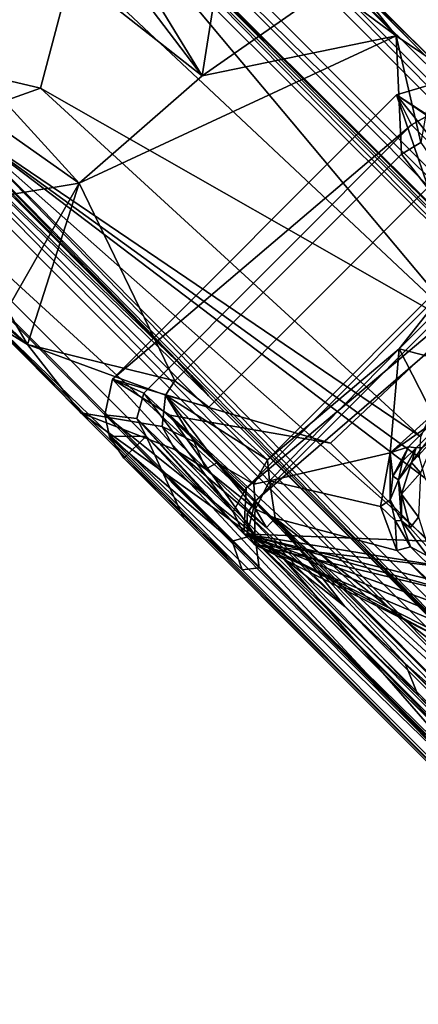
# Model space of a CAD drawing. Header units: millimetres. Extents: x -474 to 3044, y -109 to 1309.
# Tile 74 of 118: x 2813 to 2845, y 42 to 120. Entities that reach past the tile are written whole.
import ezdxf

# ---------------------------------------------------------------- set-up
doc = ezdxf.new("R2010")
doc.units = ezdxf.units.MM
doc.layers.add('Layer 01', color=7, linetype='Continuous', true_color=0x000000)

msp = doc.modelspace()

# ---------------------------------------------------------------- linework, layer by layer
at = {"layer": 'Layer 01'}
for points in [[(2817.563, 107.458, 945.999), (2765.57, 164.423, 946), (2827.391, 116.015, 946)], [(2765.57, 164.423, 946), (2806.051, 143.998, 946), (2827.391, 116.015, 946)], [(2817.563, 107.458, 945.999), (2790.27, 126.71, 946.002), (2765.57, 164.423, 946)], [(2886.408, 73.353, 1025), (2814.404, 145.38, 1024.999), (2807.043, 147.036, 1025), (2877.656, 76.373, 1024.999)], [(2809.056, 143.584, 1024.014), (2877.656, 76.373, 1024.999), (2807.043, 147.036, 1025)], [(2886.408, 73.353, 1025), (2815.822, 145.353, 1024.019), (2814.404, 145.38, 1024.999)], [(2815.822, 145.353, 1024.019), (2887.471, 73.706, 1024.02), (2890.04, 72.728, 959.52), (2837.099, 125.02, 985.781)], [(2887.471, 73.706, 1024.02), (2815.822, 145.353, 1024.019), (2886.408, 73.353, 1025)], [(2806.051, 143.998, 946), (2810.689, 143.254, 946.009), (2827.391, 116.015, 946)], [(2875.983, 76.661, 1024.018), (2809.056, 143.584, 1024.014), (2807.527, 143.565, 962.697), (2873.47, 78.143, 983.083)], [(2874.017, 77.483, 978.591), (2873.47, 78.143, 983.083), (2807.527, 143.565, 962.697)], [(2874.017, 77.483, 978.591), (2807.527, 143.565, 962.697), (2818.507, 132.567, 961.974)], [(2875.983, 76.661, 1024.018), (2877.656, 76.373, 1024.999), (2809.056, 143.584, 1024.014)], [(2827.391, 116.015, 946), (2810.689, 143.254, 946.009), (2829.418, 128.962, 946.009)], [(2803.168, 141.944, 961), (2789.097, 131.176, 960.999), (2802.603, 117.821, 960.997), (2817.237, 132.43, 960.996)], [(2822.656, 140.168, 957.22), (2890.04, 72.728, 959.52), (2837.194, 125.655, 956.139)], [(2822.656, 140.168, 957.22), (2837.099, 125.02, 985.781), (2890.04, 72.728, 959.52)], [(2818.507, 132.567, 961.974), (2817.741, 132.949, 961.242), (2875.149, 75.696, 978.418)], [(2819.832, 129.886, 961.763), (2860.837, 89.147, 974.047), (2817.741, 132.949, 961.242)], [(2875.149, 75.696, 978.418), (2817.741, 132.949, 961.242), (2860.837, 89.147, 974.047)], [(2874.017, 77.483, 978.591), (2818.507, 132.567, 961.974), (2875.149, 75.696, 978.418)], [(2802.603, 117.821, 960.997), (2817.139, 125.1, 962.077), (2817.237, 132.43, 960.996)], [(2817.139, 125.1, 962.077), (2848.525, 95.655, 971.22), (2819.832, 129.886, 961.763)], [(2819.832, 129.886, 961.763), (2848.525, 95.655, 971.22), (2860.837, 89.147, 974.047)], [(2829.418, 128.962, 946.009), (2837.56, 123.137, 946.012), (2827.391, 116.015, 946)], [(2858.235, 57.711, 1025), (2789.765, 127.595, 1024.018), (2788.538, 127.404, 1025)], [(2790.951, 119.29, 1025), (2858.235, 57.711, 1025), (2788.538, 127.404, 1025)], [(2825.367, 93.298, 972.266), (2808.246, 110.45, 971.016), (2789.765, 127.595, 1024.018)], [(2827.88, 90.54, 981.99), (2825.367, 93.298, 972.266), (2789.765, 127.595, 1024.018)], [(2789.765, 127.595, 1024.018), (2857.406, 59.953, 1024.018), (2856.333, 62.055, 983.224), (2827.88, 90.54, 981.99)], [(2857.406, 59.953, 1024.018), (2789.765, 127.595, 1024.018), (2858.235, 57.711, 1025)], [(2806.021, 105.571, 945.991), (2790.27, 126.71, 946.002), (2817.563, 107.458, 945.999)], [(2837.194, 125.655, 956.139), (2890.04, 72.728, 959.52), (2845.96, 117.11, 946.013)], [(2838.842, 124.191, 947.676), (2837.194, 125.655, 956.139), (2845.96, 117.11, 946.013)], [(2817.139, 125.1, 962.077), (2802.603, 117.821, 960.997), (2814.488, 115.047, 963.19)], [(2817.139, 125.1, 962.077), (2814.488, 115.047, 963.19), (2848.525, 95.655, 971.22)], [(2838.42, 123.694, 946.388), (2838.842, 124.191, 947.676), (2842.844, 119.2, 946.004)], [(2842.844, 119.2, 946.004), (2838.842, 124.191, 947.676), (2845.96, 117.11, 946.013)], [(2827.391, 116.015, 946), (2837.56, 123.137, 946.012), (2842.844, 119.2, 946.004)], [(2837.56, 123.137, 946.012), (2838.42, 123.694, 946.388), (2842.844, 119.2, 946.004)], [(2790.099, 118.727, 1024.018), (2860.838, 47.986, 1024.019), (2862.064, 48.174, 1025), (2790.951, 119.29, 1025)], [(2790.951, 119.29, 1025), (2862.064, 48.174, 1025), (2858.235, 57.711, 1025)], [(2817.563, 107.458, 945.999), (2827.391, 116.015, 946), (2842.844, 119.2, 946.004)], [(2842.844, 119.2, 946.004), (2843.267, 109.778, 946), (2825.213, 91.72, 946), (2817.563, 107.458, 945.999)], [(2845.96, 117.11, 946.013), (2844.803, 110.702, 946), (2842.844, 119.2, 946.004)], [(2842.844, 119.2, 946.004), (2844.803, 110.702, 946), (2843.267, 109.778, 946)], [(2849.753, 58.678, 1008.053), (2790.099, 118.727, 1024.018), (2810.139, 96.969, 954.447)], [(2790.099, 118.727, 1024.018), (2849.753, 58.678, 1008.053), (2860.838, 47.986, 1024.019)], [(2802.603, 117.821, 960.997), (2807.478, 112.528, 962.514), (2814.488, 115.047, 963.19)], [(2807.478, 112.528, 962.514), (2801.892, 117.417, 961.227), (2855.947, 62.583, 977.945)], [(2826.565, 92.169, 969.469), (2801.892, 117.417, 961.227), (2811.669, 107.181, 964.938)], [(2801.892, 117.417, 961.227), (2826.565, 92.169, 969.469), (2855.947, 62.583, 977.945)], [(2845.352, 112.833, 945.986), (2845.836, 115.371, 945.977), (2842.862, 114.5, 945.994)], [(2845.836, 115.371, 945.977), (2847.398, 111.55, 922.948), (2842.862, 114.5, 945.994)], [(2844.824, 87.264, 971.925), (2814.488, 115.047, 963.19), (2807.478, 112.528, 962.514)], [(2844.824, 87.264, 971.925), (2848.525, 95.655, 971.22), (2814.488, 115.047, 963.19)], [(2820.243, 91.874, 945.995), (2844.081, 112.111, 945.994), (2842.862, 114.5, 945.994)], [(2820.243, 91.874, 945.995), (2842.862, 114.5, 945.994), (2848.77, 97.287, 869.066), (2837.607, 86.758, 871.174)], [(2842.862, 114.5, 945.994), (2844.081, 112.111, 945.994), (2845.352, 112.833, 945.986)], [(2847.598, 108.602, 910.605), (2848.77, 97.287, 869.066), (2842.862, 114.5, 945.994)], [(2847.398, 111.55, 922.948), (2847.598, 108.602, 910.605), (2842.862, 114.5, 945.994)], [(2807.478, 112.528, 962.514), (2858.821, 60.837, 978.002), (2853.169, 72.226, 975.44)], [(2807.478, 112.528, 962.514), (2853.169, 72.226, 975.44), (2845.151, 83.991, 972.465)], [(2844.703, 85.621, 972.154), (2807.478, 112.528, 962.514), (2845.151, 83.991, 972.465)], [(2844.824, 87.264, 971.925), (2807.478, 112.528, 962.514), (2844.703, 85.621, 972.154)], [(2858.821, 60.837, 978.002), (2807.478, 112.528, 962.514), (2855.947, 62.583, 977.945)], [(2844.081, 112.111, 945.994), (2820.243, 91.874, 945.995), (2822.733, 90.762, 945.991)], [(2822.733, 90.762, 945.991), (2830.885, 83.196, 893.695), (2851.896, 104.207, 893.697), (2844.081, 112.111, 945.994)], [(2845.352, 112.833, 945.986), (2844.081, 112.111, 945.994), (2851.896, 104.207, 893.697)], [(2847.375, 106.981, 924.251), (2845.335, 107.092, 930.207), (2843.267, 109.778, 946), (2844.803, 110.702, 946)], [(2825.367, 93.298, 972.266), (2811.669, 107.181, 964.938), (2808.246, 110.45, 971.016)], [(2845.335, 107.092, 930.207), (2827.905, 89.625, 930.08), (2825.213, 91.72, 946), (2843.267, 109.778, 946)], [(2817.563, 107.458, 945.999), (2811.839, 97.411, 945.989), (2806.021, 105.571, 945.991)], [(2813.454, 94.633, 946.002), (2811.839, 97.411, 945.989), (2817.563, 107.458, 945.999)], [(2817.563, 107.458, 945.999), (2825.213, 91.72, 946), (2813.454, 94.633, 946.002)], [(2826.565, 92.169, 969.469), (2811.669, 107.181, 964.938), (2825.367, 93.298, 972.266)], [(2832.583, 85.441, 900.59), (2827.905, 89.625, 930.08), (2845.335, 107.092, 930.207), (2849.376, 102.233, 900.591)], [(2807.207, 99.736, 948.541), (2803.796, 103.616, 947.975), (2813.454, 94.633, 946.002)], [(2813.454, 94.633, 946.002), (2803.796, 103.616, 947.975), (2811.839, 97.411, 945.989)], [(2855.711, 104.041, 894.294), (2830.885, 83.196, 893.695), (2830.691, 79.559, 894.213), (2858.215, 78.469, 898.513)], [(2851.896, 104.207, 893.697), (2830.885, 83.196, 893.695), (2855.711, 104.041, 894.294)], [(2856.316, 103.433, 888.342), (2857.412, 75.622, 892.687), (2831.546, 78.705, 888.336), (2831.618, 82.161, 887.827)], [(2856.316, 103.433, 888.342), (2831.618, 82.161, 887.827), (2852.828, 103.37, 887.827)], [(2852.258, 61.558, 750.631), (2852.828, 103.37, 887.827), (2831.618, 82.161, 887.827)], [(2843.095, 94.272, 899.814), (2832.583, 85.441, 900.59), (2849.376, 102.233, 900.591)], [(2850.729, 101.884, 899.817), (2843.095, 94.272, 899.814), (2849.376, 102.233, 900.591)], [(2849.145, 92.709, 900.958), (2843.095, 94.272, 899.814), (2850.729, 101.884, 899.817)], [(2813.454, 94.633, 946.002), (2810.531, 96.395, 947.681), (2807.207, 99.736, 948.541)], [(2848.77, 97.287, 869.066), (2957.655, -33.494, 71.773), (2837.607, 86.758, 871.174)], [(2861.598, 46.53, 995.768), (2849.753, 58.678, 1008.053), (2810.139, 96.969, 954.447), (2864.643, 42.256, 946)], [(2810.139, 96.969, 954.447), (2817.71, 89.189, 946.001), (2864.643, 42.256, 946)], [(2810.531, 96.395, 947.681), (2817.71, 89.189, 946.001), (2810.139, 96.969, 954.447)], [(2813.454, 94.633, 946.002), (2817.71, 89.189, 946.001), (2810.531, 96.395, 947.681)], [(2813.454, 94.633, 946.002), (2824.458, 90.601, 945.997), (2824.192, 88.091, 946), (2817.71, 89.189, 946.001)], [(2824.458, 90.601, 945.997), (2813.454, 94.633, 946.002), (2825.213, 91.72, 946)], [(2843.095, 94.272, 899.814), (2832.741, 83.772, 899.837), (2832.583, 85.441, 900.59)], [(2842.359, 86.009, 900.945), (2832.741, 83.772, 899.837), (2843.095, 94.272, 899.814)], [(2843.095, 94.272, 899.814), (2845.764, 89.045, 901.018), (2842.359, 86.009, 900.945)], [(2845.764, 89.045, 901.018), (2843.095, 94.272, 899.814), (2849.145, 92.709, 900.958)], [(2827.88, 90.54, 981.99), (2826.565, 92.169, 969.469), (2825.367, 93.298, 972.266)], [(2831.571, 79.481, 868.919), (2819.62, 89.023, 945.99), (2820.243, 91.874, 945.995)], [(2822.176, 88.719, 945.98), (2822.733, 90.762, 945.991), (2820.243, 91.874, 945.995), (2819.62, 89.023, 945.99)], [(2831.571, 79.481, 868.919), (2820.243, 91.874, 945.995), (2824.812, 88.992, 921.167)], [(2824.812, 88.992, 921.167), (2820.243, 91.874, 945.995), (2837.607, 86.758, 871.174)], [(2826.565, 92.169, 969.469), (2827.88, 90.54, 981.99), (2855.947, 62.583, 977.945)], [(2825.213, 91.72, 946), (2827.905, 89.625, 930.08), (2824.458, 90.601, 945.997)], [(2822.733, 90.762, 945.991), (2822.176, 88.719, 945.98), (2829.862, 81.29, 893.889)], [(2829.862, 81.29, 893.889), (2830.885, 83.196, 893.695), (2822.733, 90.762, 945.991)], [(2824.192, 88.091, 946), (2824.458, 90.601, 945.997), (2826.75, 86.877, 929.855)], [(2824.458, 90.601, 945.997), (2828.545, 85.189, 918.953), (2826.75, 86.877, 929.855)], [(2828.545, 85.189, 918.953), (2824.458, 90.601, 945.997), (2831.512, 83.501, 900.685)], [(2832.583, 85.441, 900.59), (2831.512, 83.501, 900.685), (2824.458, 90.601, 945.997)], [(2824.458, 90.601, 945.997), (2827.905, 89.625, 930.08), (2832.583, 85.441, 900.59)], [(2856.333, 62.055, 983.224), (2855.947, 62.583, 977.945), (2827.88, 90.54, 981.99)], [(2864.643, 42.256, 946), (2817.71, 89.189, 946.001), (2833.741, 77.72, 946)], [(2817.71, 89.189, 946.001), (2825.203, 86.256, 945.999), (2833.741, 77.72, 946)], [(2817.71, 89.189, 946.001), (2824.192, 88.091, 946), (2825.203, 86.256, 945.999)], [(2829.778, 78.975, 878.487), (2819.994, 87.287, 945.988), (2819.62, 89.023, 945.99)], [(2831.571, 79.481, 868.919), (2829.778, 78.975, 878.487), (2819.62, 89.023, 945.99)], [(2819.62, 89.023, 945.99), (2819.994, 87.287, 945.988), (2822.917, 87.334, 945.996), (2822.176, 88.719, 945.98)], [(2829.862, 81.29, 893.889), (2822.176, 88.719, 945.98), (2830.691, 79.559, 894.213)], [(2830.691, 79.559, 894.213), (2822.176, 88.719, 945.98), (2828.426, 81.825, 909.637)], [(2822.176, 88.719, 945.98), (2822.917, 87.334, 945.996), (2828.426, 81.825, 909.637)], [(2944.43, -33.391, 117.997), (2831.571, 79.481, 868.919), (2824.812, 88.992, 921.167)], [(2944.43, -33.391, 117.997), (2824.812, 88.992, 921.167), (2956.601, -42.818, 44.267)], [(2956.601, -42.818, 44.267), (2824.812, 88.992, 921.167), (2957.655, -33.494, 71.773)], [(2957.655, -33.494, 71.773), (2824.812, 88.992, 921.167), (2837.607, 86.758, 871.174)], [(2845.594, 88.255, 901.911), (2842.359, 86.009, 900.945), (2845.764, 89.045, 901.018)], [(2826.75, 86.877, 929.855), (2827.685, 84.692, 926.35), (2824.192, 88.091, 946)], [(2824.192, 88.091, 946), (2827.685, 84.692, 926.35), (2825.203, 86.256, 945.999)], [(2843.817, 86.469, 901.896), (2842.359, 86.009, 900.945), (2845.594, 88.255, 901.911)], [(2843.817, 86.469, 901.896), (2845.594, 88.255, 901.911), (2846.439, 88.368, 922.135), (2844.43, 86.399, 920.951)], [(2844.43, 86.399, 920.951), (2846.439, 88.368, 922.135), (2844.919, 86.419, 934.336)], [(2819.994, 87.287, 945.988), (2821.141, 85.576, 945.989), (2822.917, 87.334, 945.996)], [(2829.778, 78.975, 878.487), (2830.558, 76.683, 876.064), (2819.994, 87.287, 945.988)], [(2821.141, 85.576, 945.989), (2819.994, 87.287, 945.988), (2830.558, 76.683, 876.064)], [(2822.917, 87.334, 945.996), (2821.141, 85.576, 945.989), (2825.886, 80.83, 945.996)], [(2822.917, 87.334, 945.996), (2825.886, 80.83, 945.996), (2870.399, 36.317, 945.996)], [(2873.353, 36.896, 945.996), (2822.917, 87.334, 945.996), (2870.399, 36.317, 945.996)], [(2873.353, 36.896, 945.996), (2861.183, 49.068, 925.642), (2822.917, 87.334, 945.996)], [(2861.183, 49.068, 925.642), (2840.554, 69.697, 911.308), (2822.917, 87.334, 945.996)], [(2828.426, 81.825, 909.637), (2822.917, 87.334, 945.996), (2840.554, 69.697, 911.308)], [(2844.072, 85.221, 939.937), (2844.919, 86.419, 934.336), (2845.948, 87.187, 940.409)], [(2844.79, 84.403, 941.006), (2844.072, 85.221, 939.937), (2845.948, 87.187, 940.409)], [(2832.508, 80.051, 901.382), (2825.203, 86.256, 945.999), (2827.685, 84.692, 926.35)], [(2825.203, 86.256, 945.999), (2832.508, 80.051, 901.382), (2838.742, 73.773, 903.246), (2833.741, 77.72, 946)], [(2828.545, 85.189, 918.953), (2827.685, 84.692, 926.35), (2826.75, 86.877, 929.855)], [(2842.359, 86.009, 900.945), (2843.817, 86.469, 901.896), (2842.589, 84.133, 902.08)], [(2843.817, 86.469, 901.896), (2843.34, 85.348, 911.195), (2842.589, 84.133, 902.08)], [(2843.022, 83.843, 920.951), (2844.43, 86.399, 920.951), (2844.072, 85.221, 939.937)], [(2844.43, 86.399, 920.951), (2843.022, 83.843, 920.951), (2843.34, 85.348, 911.195)], [(2843.34, 85.348, 911.195), (2843.817, 86.469, 901.896), (2844.43, 86.399, 920.951)], [(2844.43, 86.399, 920.951), (2844.919, 86.419, 934.336), (2844.072, 85.221, 939.937)], [(2962.078, -54.847, 1.009), (2958.121, -51.403, 34.41), (2821.141, 85.576, 945.989), (2830.558, 76.683, 876.064)], [(2821.141, 85.576, 945.989), (2958.121, -51.403, 34.41), (2908.483, -1.767, 392.718)], [(2821.141, 85.576, 945.989), (2908.483, -1.767, 392.718), (2825.886, 80.83, 945.996)], [(2842.359, 86.009, 900.945), (2841.6, 81.722, 901.476), (2832.741, 83.772, 899.837)], [(2841.6, 81.722, 901.476), (2842.359, 86.009, 900.945), (2842.374, 82.251, 902.402)], [(2842.359, 86.009, 900.945), (2842.589, 84.133, 902.08), (2842.374, 82.251, 902.402)], [(2827.685, 84.692, 926.35), (2828.545, 85.189, 918.953), (2831.636, 81.512, 901.066)], [(2831.636, 81.512, 901.066), (2832.508, 80.051, 901.382), (2827.685, 84.692, 926.35)], [(2828.545, 85.189, 918.953), (2831.512, 83.501, 900.685), (2831.636, 81.512, 901.066)], [(2832.741, 83.772, 899.837), (2831.512, 83.501, 900.685), (2832.583, 85.441, 900.59)], [(2843.022, 83.843, 920.951), (2842.589, 84.133, 902.08), (2843.34, 85.348, 911.195)], [(2844.072, 85.221, 939.937), (2843.259, 82.699, 939.947), (2843.022, 83.843, 920.951)], [(2844.79, 84.403, 941.006), (2843.259, 82.699, 939.947), (2844.072, 85.221, 939.937)], [(2842.374, 82.251, 902.402), (2842.589, 84.133, 902.08), (2843.022, 83.843, 920.951)], [(2844.79, 84.403, 941.006), (2844.62, 80.875, 941), (2843.259, 82.699, 939.947)], [(2829.862, 81.29, 893.889), (2830.691, 79.559, 894.213), (2830.885, 83.196, 893.695)], [(2832.741, 83.772, 899.837), (2831.636, 81.512, 901.066), (2831.512, 83.501, 900.685)], [(2832.741, 83.772, 899.837), (2833.195, 80.787, 900.353), (2831.636, 81.512, 901.066)], [(2842.908, 78.23, 902.198), (2833.195, 80.787, 900.353), (2832.741, 83.772, 899.837), (2841.6, 81.722, 901.476)], [(2843.022, 83.843, 920.951), (2843.259, 80.591, 920.951), (2842.374, 82.251, 902.402)], [(2843.259, 80.591, 920.951), (2843.022, 83.843, 920.951), (2843.259, 82.699, 939.947)], [(2843.259, 82.699, 939.947), (2843.96, 80.037, 939.917), (2843.259, 80.591, 920.951)], [(2844.62, 80.875, 941), (2843.96, 80.037, 939.917), (2843.259, 82.699, 939.947)], [(2828.426, 81.825, 909.637), (2840.554, 69.697, 911.308), (2830.691, 79.559, 894.213)], [(2831.618, 82.161, 887.827), (2830.983, 79.595, 888.092), (2830.968, 81.152, 887.796)], [(2843.572, 69.232, 805.435), (2831.618, 82.161, 887.827), (2830.968, 81.152, 887.796)], [(2831.618, 82.161, 887.827), (2831.546, 78.705, 888.336), (2830.983, 79.595, 888.092)], [(2843.572, 69.232, 805.435), (2852.258, 61.558, 750.631), (2831.618, 82.161, 887.827)], [(2841.6, 81.722, 901.476), (2842.374, 82.251, 902.402), (2842.768, 80.61, 902.722)], [(2842.908, 78.23, 902.198), (2841.6, 81.722, 901.476), (2842.768, 80.61, 902.722)], [(2843.259, 80.591, 920.951), (2842.768, 80.61, 902.722), (2842.374, 82.251, 902.402)], [(2908.483, -1.767, 392.718), (2870.399, 36.317, 945.996), (2825.886, 80.83, 945.996)], [(2844.607, 66.685, 796.638), (2830.968, 81.152, 887.796), (2830.983, 79.595, 888.092)], [(2844.607, 66.685, 796.638), (2843.572, 69.232, 805.435), (2830.968, 81.152, 887.796)], [(2832.508, 80.051, 901.382), (2831.636, 81.512, 901.066), (2833.195, 80.787, 900.353)], [(2838.742, 73.773, 903.246), (2832.508, 80.051, 901.382), (2833.195, 80.787, 900.353)], [(2833.195, 80.787, 900.353), (2867.941, 53.507, 909.675), (2865.018, 48.722, 909.956)], [(2867.941, 53.507, 909.675), (2833.195, 80.787, 900.353), (2842.908, 78.23, 902.198)], [(2838.742, 73.773, 903.246), (2833.195, 80.787, 900.353), (2865.018, 48.722, 909.956)], [(2845.417, 78.387, 940.021), (2843.96, 80.037, 939.917), (2844.62, 80.875, 941)], [(2843.998, 78.525, 903.32), (2842.768, 80.61, 902.722), (2843.259, 80.591, 920.951)], [(2843.998, 78.525, 903.32), (2842.908, 78.23, 902.198), (2842.768, 80.61, 902.722)], [(2845.368, 77.763, 920.815), (2843.259, 80.591, 920.951), (2843.96, 80.037, 939.917), (2845.417, 78.387, 940.021)], [(2843.259, 80.591, 920.951), (2845.368, 77.763, 920.815), (2843.998, 78.525, 903.32)], [(2831.571, 79.481, 868.919), (2831.921, 76.844, 864.236), (2829.778, 78.975, 878.487)], [(2840.554, 69.697, 911.308), (2861.183, 49.068, 925.642), (2830.691, 79.559, 894.213)], [(2879.149, 31.102, 908.779), (2830.691, 79.559, 894.213), (2861.183, 49.068, 925.642)], [(2858.97, 71.759, 899.635), (2830.691, 79.559, 894.213), (2875.109, 63.538, 903.297)], [(2830.691, 79.559, 894.213), (2872.474, 62.29, 903.082), (2875.109, 63.538, 903.297)], [(2879.149, 31.102, 908.779), (2874.115, 56.583, 904.193), (2830.691, 79.559, 894.213)], [(2830.691, 79.559, 894.213), (2856.903, 73.12, 899.121), (2856.307, 75.345, 898.693)], [(2830.691, 79.559, 894.213), (2856.307, 75.345, 898.693), (2858.215, 78.469, 898.513)], [(2858.97, 71.759, 899.635), (2856.903, 73.12, 899.121), (2830.691, 79.559, 894.213)], [(2871.457, 58.759, 903.462), (2872.474, 62.29, 903.082), (2830.691, 79.559, 894.213)], [(2874.115, 56.583, 904.193), (2871.457, 58.759, 903.462), (2830.691, 79.559, 894.213)], [(2844.607, 66.685, 796.638), (2830.983, 79.595, 888.092), (2857.41, 53.176, 712.521)], [(2830.983, 79.595, 888.092), (2831.546, 78.705, 888.336), (2856.428, 53.881, 721.094)], [(2856.428, 53.881, 721.094), (2857.41, 53.176, 712.521), (2830.983, 79.595, 888.092)], [(2944.43, -33.391, 117.997), (2831.921, 76.844, 864.236), (2831.571, 79.481, 868.919)], [(2831.921, 76.844, 864.236), (2830.558, 76.683, 876.064), (2829.778, 78.975, 878.487)], [(2857.648, 72.41, 893.205), (2873.03, 61.139, 897.211), (2831.546, 78.705, 888.336)], [(2873.03, 61.139, 897.211), (2872.364, 58.213, 897.55), (2831.546, 78.705, 888.336)], [(2872.364, 58.213, 897.55), (2879.999, 30.252, 902.901), (2831.546, 78.705, 888.336)], [(2831.546, 78.705, 888.336), (2857.412, 75.622, 892.687), (2857.648, 72.41, 893.205)], [(2831.546, 78.705, 888.336), (2879.999, 30.252, 902.901), (2908.786, 1.466, 543.035)], [(2890.291, 19.961, 497.986), (2831.546, 78.705, 888.336), (2908.786, 1.466, 543.035)], [(2890.291, 19.961, 497.986), (2856.428, 53.881, 721.094), (2831.546, 78.705, 888.336)], [(2842.908, 78.23, 902.198), (2843.998, 78.525, 903.32), (2871.587, 51.299, 911.506)], [(2843.998, 78.525, 903.32), (2845.368, 77.763, 920.815), (2871.587, 51.299, 911.506)], [(2862.164, 49.296, 946), (2864.643, 42.256, 946), (2833.741, 77.72, 946)], [(2862.164, 49.296, 946), (2833.741, 77.72, 946), (2838.742, 73.773, 903.246), (2872.749, 39.511, 913.508)], [(2871.587, 51.299, 911.506), (2867.941, 53.507, 909.675), (2842.908, 78.23, 902.198)], [(2831.921, 76.844, 864.236), (2962.078, -54.847, 1.009), (2830.558, 76.683, 876.064)], [(2961.664, -52.886, 1.001), (2962.078, -54.847, 1.009), (2831.921, 76.844, 864.236)], [(2944.43, -33.391, 117.997), (2961.664, -52.886, 1.001), (2831.921, 76.844, 864.236)], [(2872.749, 39.511, 913.508), (2838.742, 73.773, 903.246), (2865.018, 48.722, 909.956)], [(2864.343, 47.982, 666.332), (2962.011, -49.376, 17.034), (2843.572, 69.232, 805.435)], [(2864.343, 47.982, 666.332), (2843.572, 69.232, 805.435), (2844.607, 66.685, 796.638)], [(2935.285, -21.465, 198.236), (2843.572, 69.232, 805.435), (2962.011, -49.376, 17.034)], [(2843.572, 69.232, 805.435), (2935.285, -21.465, 198.236), (2852.258, 61.558, 750.631)], [(2857.41, 53.176, 712.521), (2864.343, 47.982, 666.332), (2844.607, 66.685, 796.638)]]:
    msp.add_3dface(points, dxfattribs=at)

doc.saveas('drawing.dxf')
